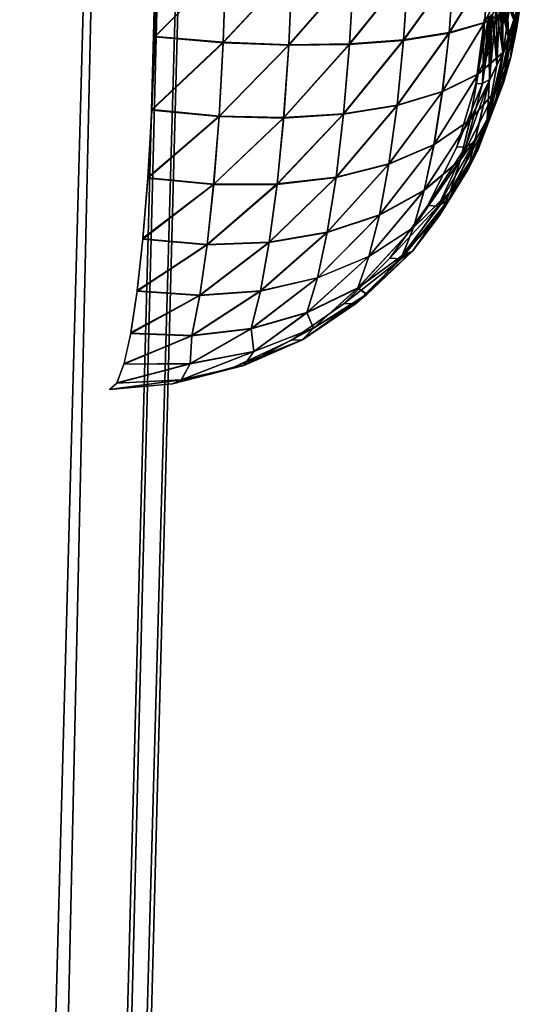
# Model space of a CAD drawing. Header units: millimetres. Extents: x -30 to 30, y -182 to 40.
# Tile 80 of 196: x 24.24 to 25.52, y 3.43 to 5.94. Entities that reach past the tile are written whole.
import ezdxf

# ---------------------------------------------------------------- set-up
doc = ezdxf.new("R2010")
doc.units = ezdxf.units.MM
doc.header["$LTSCALE"] = 65.185185
for name, color, linetype in [('2', 7, 'CONTINUOUS'), ('76', 7, 'CONTINUOUS'), ('79', 7, 'CONTINUOUS')]:
    doc.layers.add(name, color=color, linetype=linetype)

msp = doc.modelspace()

# ---------------------------------------------------------------- linework, layer by layer
at = {"layer": '2', "linetype": 'Continuous'}
for points in [[(24.2149, 10, -5.1188), (24.5117, 10, -3.4262), (23.3753, -32, -3.5956), (24.2149, 10, -5.1188)], [(23.5814, -32, 1.803), (24.5117, 10, 3.4262), (23.3753, -32, 3.5956), (23.5814, -32, 1.803)], [(23.3753, -32, -3.5956), (24.5117, 10, -3.4262), (23.5814, -32, -1.803), (23.3753, -32, -3.5956)], [(24.5117, 10, 3.4262), (24.2149, 10, 5.1188), (23.3753, -32, 3.5956), (24.5117, 10, 3.4262)], [(24.5117, 10, -3.4262), (24.6904, 10, -1.7172), (23.5814, -32, -1.803), (24.5117, 10, -3.4262)], [(23.6502, -32, 0), (24.6904, 10, 1.7172), (23.5814, -32, 1.803), (23.6502, -32, 0)], [(24.6904, 10, 1.7172), (24.5117, 10, 3.4262), (23.5814, -32, 1.803), (24.6904, 10, 1.7172)], [(23.5814, -32, -1.803), (24.75, 10, 0), (23.6502, -32, 0), (23.5814, -32, -1.803)], [(24.6904, 10, -1.7172), (24.75, 10, 0), (23.5814, -32, -1.803), (24.6904, 10, -1.7172)], [(24.75, 10, 0), (24.6904, 10, 1.7172), (23.6502, -32, 0), (24.75, 10, 0)]]:
    msp.add_3dface(points, dxfattribs=at)
at = {"layer": '76', "linetype": 'Continuous'}
for points in [[(24.7672, 6.0838, -6.146), (24.5904, 6.0956, -6.1196), (24.5856, 5.9018, -6.1524), (24.7672, 6.0838, -6.146)], [(24.7672, 6.0838, -6.146), (24.5856, 5.9018, -6.1524), (24.7603, 5.8869, -6.1818), (24.7672, 6.0838, -6.146)], [(24.9367, 6.0753, -6.2036), (24.7672, 6.0838, -6.146), (24.7603, 5.8869, -6.1818), (24.9367, 6.0753, -6.2036)], [(24.9367, 6.0753, -6.2036), (24.7603, 5.8869, -6.1818), (24.9278, 5.8804, -6.2408), (24.9367, 6.0753, -6.2036)], [(25.0934, 6.0702, -6.2904), (24.9367, 6.0753, -6.2036), (24.9278, 5.8804, -6.2408), (25.0934, 6.0702, -6.2904)], [(25.0934, 6.0702, -6.2904), (24.9278, 5.8804, -6.2408), (25.083, 5.8823, -6.3275), (25.0934, 6.0702, -6.2904)], [(25.2323, 6.0687, -6.4037), (25.0934, 6.0702, -6.2904), (25.083, 5.8823, -6.3275), (25.2323, 6.0687, -6.4037)], [(25.2323, 6.0687, -6.4037), (25.083, 5.8823, -6.3275), (25.2208, 5.8928, -6.4393), (25.2323, 6.0687, -6.4037)], [(25.3488, 6.0709, -6.5398), (25.2323, 6.0687, -6.4037), (25.2208, 5.8928, -6.4393), (25.3488, 6.0709, -6.5398)], [(25.3488, 6.0709, -6.5398), (25.2208, 5.8928, -6.4393), (25.3369, 5.9114, -6.5725), (25.3488, 6.0709, -6.5398)], [(25.4393, 6.0766, -6.6944), (25.3488, 6.0709, -6.5398), (25.3369, 5.9114, -6.5725), (25.4393, 6.0766, -6.6944)], [(25.4393, 6.0766, -6.6944), (25.3369, 5.9114, -6.5725), (25.4277, 5.9375, -6.7231), (25.4393, 6.0766, -6.6944)], [(25.5009, 6.0858, -6.8625), (25.4393, 6.0766, -6.6944), (25.4277, 5.9375, -6.7231), (25.5009, 6.0858, -6.8625)], [(25.5009, 6.0858, -6.8625), (25.4277, 5.9375, -6.7231), (25.4902, 5.9703, -6.8862), (25.5009, 6.0858, -6.8625)], [(25.4751, 6.0118, -7.4459), (25.4825, 6.0374, -7.4254), (25.5031, 5.9411, -7.283), (25.4751, 6.0118, -7.4459)], [(25.5031, 5.9411, -7.283), (25.4825, 6.0374, -7.4254), (25.5146, 5.9938, -7.2513), (25.5031, 5.9411, -7.283)], [(25.51, 5.9246, -7.0899), (25.5146, 5.9938, -7.2513), (25.5238, 6.0519, -7.2291), (25.51, 5.9246, -7.0899)], [(25.5226, 6.0089, -7.0566), (25.51, 5.9246, -7.0899), (25.5238, 6.0519, -7.2291), (25.5226, 6.0089, -7.0566)], [(25.4709, 6, -7.4581), (25.4751, 6.0118, -7.4459), (25.4896, 5.8952, -7.3228), (25.4709, 6, -7.4581)], [(25.4896, 5.8952, -7.3228), (25.4751, 6.0118, -7.4459), (25.5031, 5.9411, -7.283), (25.4896, 5.8952, -7.3228)], [(25.4573, 5.9716, -7.499), (25.4666, 5.9896, -7.4708), (25.4746, 5.8573, -7.3693), (25.4573, 5.9716, -7.499)], [(25.4666, 5.9896, -7.4708), (25.4709, 6, -7.4581), (25.4896, 5.8952, -7.3228), (25.4666, 5.9896, -7.4708)], [(25.4746, 5.8573, -7.3693), (25.4666, 5.9896, -7.4708), (25.4896, 5.8952, -7.3228), (25.4746, 5.8573, -7.3693)], [(25.4751, 5.8615, -6.9297), (25.51, 5.9246, -7.0899), (25.5226, 6.0089, -7.0566), (25.4751, 5.8615, -6.9297)], [(25.4902, 5.9703, -6.8862), (25.4751, 5.8615, -6.9297), (25.5226, 6.0089, -7.0566), (25.4902, 5.9703, -6.8862)], [(25.4942, 5.8488, -7.1368), (25.5031, 5.9411, -7.283), (25.5146, 5.9938, -7.2513), (25.4942, 5.8488, -7.1368)], [(25.51, 5.9246, -7.0899), (25.4942, 5.8488, -7.1368), (25.5146, 5.9938, -7.2513), (25.51, 5.9246, -7.0899)], [(25.4111, 5.8063, -6.7757), (25.4751, 5.8615, -6.9297), (25.4902, 5.9703, -6.8862), (25.4111, 5.8063, -6.7757)], [(25.4277, 5.9375, -6.7231), (25.4111, 5.8063, -6.7757), (25.4902, 5.9703, -6.8862), (25.4277, 5.9375, -6.7231)], [(25.4475, 5.9584, -7.5299), (25.4573, 5.9716, -7.499), (25.4586, 5.8282, -7.421), (25.4475, 5.9584, -7.5299)], [(25.4586, 5.8282, -7.421), (25.4573, 5.9716, -7.499), (25.4746, 5.8573, -7.3693), (25.4586, 5.8282, -7.421)], [(25.3198, 5.7608, -6.6326), (25.4111, 5.8063, -6.7757), (25.4277, 5.9375, -6.7231), (25.3198, 5.7608, -6.6326)], [(25.3369, 5.9114, -6.5725), (25.3198, 5.7608, -6.6326), (25.4277, 5.9375, -6.7231), (25.3369, 5.9114, -6.5725)], [(25.4272, 5.9477, -7.5962), (25.4224, 5.7814, -7.5295), (25.4052, 5.7807, -7.5896), (25.4272, 5.9477, -7.5962)], [(25.4272, 5.9477, -7.5962), (25.4374, 5.9504, -7.5626), (25.4224, 5.7814, -7.5295), (25.4272, 5.9477, -7.5962)], [(25.4224, 5.7814, -7.5295), (25.4374, 5.9504, -7.5626), (25.4398, 5.792, -7.4697), (25.4224, 5.7814, -7.5295)], [(25.4374, 5.9504, -7.5626), (25.4425, 5.9537, -7.5461), (25.4398, 5.792, -7.4697), (25.4374, 5.9504, -7.5626)], [(25.4398, 5.792, -7.4697), (25.4475, 5.9584, -7.5299), (25.4586, 5.8282, -7.421), (25.4398, 5.792, -7.4697)], [(25.4425, 5.9537, -7.5461), (25.4475, 5.9584, -7.5299), (25.4398, 5.792, -7.4697), (25.4425, 5.9537, -7.5461)], [(25.4759, 5.7835, -7.1952), (25.4896, 5.8952, -7.3228), (25.5031, 5.9411, -7.283), (25.4759, 5.7835, -7.1952)], [(25.4942, 5.8488, -7.1368), (25.4759, 5.7835, -7.1952), (25.5031, 5.9411, -7.283), (25.4942, 5.8488, -7.1368)], [(25.2042, 5.7264, -6.5049), (25.3198, 5.7608, -6.6326), (25.3369, 5.9114, -6.5725), (25.2042, 5.7264, -6.5049)], [(25.2208, 5.8928, -6.4393), (25.2042, 5.7264, -6.5049), (25.3369, 5.9114, -6.5725), (25.2208, 5.8928, -6.4393)], [(25.4563, 5.7638, -6.9908), (25.4942, 5.8488, -7.1368), (25.51, 5.9246, -7.0899), (25.4563, 5.7638, -6.9908)], [(25.4751, 5.8615, -6.9297), (25.4563, 5.7638, -6.9908), (25.51, 5.9246, -7.0899), (25.4751, 5.8615, -6.9297)], [(24.5856, 5.9018, -6.1524), (24.578, 5.7146, -6.217), (24.7603, 5.8869, -6.1818), (24.5856, 5.9018, -6.1524)], [(24.5855, 5.8982, -6.1534), (24.578, 5.7146, -6.217), (24.5856, 5.9018, -6.1524), (24.5855, 5.8982, -6.1534)], [(24.578, 5.7146, -6.217), (24.7497, 5.6981, -6.2503), (24.7603, 5.8869, -6.1818), (24.578, 5.7146, -6.217)], [(24.7603, 5.8869, -6.1818), (24.7497, 5.6981, -6.2503), (24.9278, 5.8804, -6.2408), (24.7603, 5.8869, -6.1818)], [(25.0677, 5.704, -6.3965), (25.2042, 5.7264, -6.5049), (25.2208, 5.8928, -6.4393), (25.0677, 5.704, -6.3965)], [(25.083, 5.8823, -6.3275), (25.0677, 5.704, -6.3965), (25.2208, 5.8928, -6.4393), (25.083, 5.8823, -6.3275)], [(25.4557, 5.7302, -7.2629), (25.4746, 5.8573, -7.3693), (25.4896, 5.8952, -7.3228), (25.4557, 5.7302, -7.2629)], [(25.4759, 5.7835, -7.1952), (25.4557, 5.7302, -7.2629), (25.4896, 5.8952, -7.3228), (25.4759, 5.7835, -7.1952)], [(24.7497, 5.6981, -6.2503), (24.9147, 5.6945, -6.3108), (24.9278, 5.8804, -6.2408), (24.7497, 5.6981, -6.2503)], [(24.9147, 5.6945, -6.3108), (25.0677, 5.704, -6.3965), (25.083, 5.8823, -6.3275), (24.9147, 5.6945, -6.3108)], [(24.9278, 5.8804, -6.2408), (24.9147, 5.6945, -6.3108), (25.083, 5.8823, -6.3275), (24.9278, 5.8804, -6.2408)], [(25.3904, 5.6885, -6.8494), (25.4563, 5.7638, -6.9908), (25.4751, 5.8615, -6.9297), (25.3904, 5.6885, -6.8494)], [(25.4111, 5.8063, -6.7757), (25.3904, 5.6885, -6.8494), (25.4751, 5.8615, -6.9297), (25.4111, 5.8063, -6.7757)], [(25.4343, 5.69, -7.3374), (25.4586, 5.8282, -7.421), (25.4746, 5.8573, -7.3693), (25.4343, 5.69, -7.3374)], [(25.4557, 5.7302, -7.2629), (25.4343, 5.69, -7.3374), (25.4746, 5.8573, -7.3693), (25.4557, 5.7302, -7.2629)], [(25.4345, 5.6799, -7.0667), (25.4759, 5.7835, -7.1952), (25.4942, 5.8488, -7.1368), (25.4345, 5.6799, -7.0667)], [(25.4563, 5.7638, -6.9908), (25.4345, 5.6799, -7.0667), (25.4942, 5.8488, -7.1368), (25.4563, 5.7638, -6.9908)], [(25.4343, 5.69, -7.3374), (25.4398, 5.792, -7.4697), (25.4586, 5.8282, -7.421), (25.4343, 5.69, -7.3374)], [(25.2985, 5.6253, -6.717), (25.3904, 5.6885, -6.8494), (25.4111, 5.8063, -6.7757), (25.2985, 5.6253, -6.717)], [(25.3198, 5.7608, -6.6326), (25.2985, 5.6253, -6.717), (25.4111, 5.8063, -6.7757), (25.3198, 5.7608, -6.6326)], [(25.4023, 5.6324, -7.4026), (25.3792, 5.619, -7.4889), (25.4398, 5.792, -7.4697), (25.4023, 5.6324, -7.4026)], [(25.3792, 5.619, -7.4889), (25.4224, 5.7814, -7.5295), (25.4398, 5.792, -7.4697), (25.3792, 5.619, -7.4889)], [(25.4023, 5.6324, -7.4026), (25.4398, 5.792, -7.4697), (25.4343, 5.69, -7.3374), (25.4023, 5.6324, -7.4026)], [(25.1834, 5.5761, -6.5974), (25.2985, 5.6253, -6.717), (25.3198, 5.7608, -6.6326), (25.1834, 5.5761, -6.5974)], [(25.2042, 5.7264, -6.5049), (25.1834, 5.5761, -6.5974), (25.3198, 5.7608, -6.6326), (25.2042, 5.7264, -6.5049)], [(25.4052, 5.7807, -7.5896), (25.4224, 5.7814, -7.5295), (25.3567, 5.62, -7.5751), (25.4052, 5.7807, -7.5896)], [(25.4224, 5.7814, -7.5295), (25.3792, 5.619, -7.4889), (25.3567, 5.62, -7.5751), (25.4224, 5.7814, -7.5295)], [(25.3664, 5.5874, -6.9411), (25.4345, 5.6799, -7.0667), (25.4563, 5.7638, -6.9908), (25.3664, 5.5874, -6.9411)], [(25.3904, 5.6885, -6.8494), (25.3664, 5.5874, -6.9411), (25.4563, 5.7638, -6.9908), (25.3904, 5.6885, -6.8494)], [(25.4105, 5.6118, -7.1544), (25.4557, 5.7302, -7.2629), (25.4759, 5.7835, -7.1952), (25.4105, 5.6118, -7.1544)], [(25.4345, 5.6799, -7.0667), (25.4105, 5.6118, -7.1544), (25.4759, 5.7835, -7.1952), (25.4345, 5.6799, -7.0667)], [(24.5778, 5.711, -6.2186), (24.5677, 5.5408, -6.3113), (24.578, 5.7146, -6.217), (24.5778, 5.711, -6.2186)], [(24.578, 5.7146, -6.217), (24.5677, 5.5408, -6.3113), (24.7497, 5.6981, -6.2503), (24.578, 5.7146, -6.217)], [(25.0485, 5.5422, -6.4942), (25.1834, 5.5761, -6.5974), (25.2042, 5.7264, -6.5049), (25.0485, 5.5422, -6.4942)], [(25.0677, 5.704, -6.3965), (25.0485, 5.5422, -6.4942), (25.2042, 5.7264, -6.5049), (25.0677, 5.704, -6.3965)], [(25.4105, 5.6118, -7.1544), (25.385, 5.5608, -7.2507), (25.4557, 5.7302, -7.2629), (25.4105, 5.6118, -7.1544)], [(25.385, 5.5608, -7.2507), (25.4343, 5.69, -7.3374), (25.4557, 5.7302, -7.2629), (25.385, 5.5608, -7.2507)], [(24.5677, 5.5408, -6.3113), (24.736, 5.5243, -6.349), (24.7497, 5.6981, -6.2503), (24.5677, 5.5408, -6.3113)], [(24.7497, 5.6981, -6.2503), (24.736, 5.5243, -6.349), (24.9147, 5.6945, -6.3108), (24.7497, 5.6981, -6.2503)], [(24.736, 5.5243, -6.349), (24.8978, 5.5248, -6.4106), (24.9147, 5.6945, -6.3108), (24.736, 5.5243, -6.349)], [(24.8978, 5.5248, -6.4106), (25.0485, 5.5422, -6.4942), (25.0677, 5.704, -6.3965), (24.8978, 5.5248, -6.4106)], [(24.9147, 5.6945, -6.3108), (24.8978, 5.5248, -6.4106), (25.0677, 5.704, -6.3965), (24.9147, 5.6945, -6.3108)], [(25.2737, 5.5087, -6.8219), (25.3664, 5.5874, -6.9411), (25.3904, 5.6885, -6.8494), (25.2737, 5.5087, -6.8219)], [(25.2985, 5.6253, -6.717), (25.2737, 5.5087, -6.8219), (25.3904, 5.6885, -6.8494), (25.2985, 5.6253, -6.717)], [(25.385, 5.5608, -7.2507), (25.4023, 5.6324, -7.4026), (25.4343, 5.69, -7.3374), (25.385, 5.5608, -7.2507)], [(25.3401, 5.5053, -7.0469), (25.4105, 5.6118, -7.1544), (25.4345, 5.6799, -7.0667), (25.3401, 5.5053, -7.0469)], [(25.3664, 5.5874, -6.9411), (25.3401, 5.5053, -7.0469), (25.4345, 5.6799, -7.0667), (25.3664, 5.5874, -6.9411)], [(25.1591, 5.4461, -6.7128), (25.2737, 5.5087, -6.8219), (25.2985, 5.6253, -6.717), (25.1591, 5.4461, -6.7128)], [(25.1834, 5.5761, -6.5974), (25.1591, 5.4461, -6.7128), (25.2985, 5.6253, -6.717), (25.1834, 5.5761, -6.5974)], [(25.3567, 5.62, -7.5751), (25.3792, 5.619, -7.4889), (25.2829, 5.4701, -7.5531), (25.3567, 5.62, -7.5751)], [(25.3792, 5.619, -7.4889), (25.3092, 5.4681, -7.442), (25.2829, 5.4701, -7.5531), (25.3792, 5.619, -7.4889)], [(25.3362, 5.4847, -7.3305), (25.3092, 5.4681, -7.442), (25.4023, 5.6324, -7.4026), (25.3362, 5.4847, -7.3305)], [(25.3092, 5.4681, -7.442), (25.3792, 5.619, -7.4889), (25.4023, 5.6324, -7.4026), (25.3092, 5.4681, -7.442)], [(25.3122, 5.4438, -7.1631), (25.385, 5.5608, -7.2507), (25.4105, 5.6118, -7.1544), (25.3122, 5.4438, -7.1631)], [(25.3401, 5.5053, -7.0469), (25.3122, 5.4438, -7.1631), (25.4105, 5.6118, -7.1544), (25.3401, 5.5053, -7.0469)], [(25.3362, 5.4847, -7.3305), (25.4023, 5.6324, -7.4026), (25.385, 5.5608, -7.2507), (25.3362, 5.4847, -7.3305)], [(25.2465, 5.4138, -6.9434), (25.3401, 5.5053, -7.0469), (25.3664, 5.5874, -6.9411), (25.2465, 5.4138, -6.9434)], [(25.2737, 5.5087, -6.8219), (25.2465, 5.4138, -6.9434), (25.3664, 5.5874, -6.9411), (25.2737, 5.5087, -6.8219)], [(25.0259, 5.4015, -6.6167), (25.1591, 5.4461, -6.7128), (25.1834, 5.5761, -6.5974), (25.0259, 5.4015, -6.6167)], [(25.0485, 5.5422, -6.4942), (25.0259, 5.4015, -6.6167), (25.1834, 5.5761, -6.5974), (25.0485, 5.5422, -6.4942)], [(25.3122, 5.4438, -7.1631), (25.3362, 5.4847, -7.3305), (25.385, 5.5608, -7.2507), (25.3122, 5.4438, -7.1631)], [(24.5676, 5.5385, -6.3129), (24.5552, 5.385, -6.4328), (24.5677, 5.5408, -6.3113), (24.5676, 5.5385, -6.3129)], [(24.5677, 5.5408, -6.3113), (24.5552, 5.385, -6.4328), (24.736, 5.5243, -6.349), (24.5677, 5.5408, -6.3113)], [(24.8978, 5.5248, -6.4106), (24.8779, 5.376, -6.5366), (25.0485, 5.5422, -6.4942), (24.8978, 5.5248, -6.4106)], [(24.8779, 5.376, -6.5366), (25.0259, 5.4015, -6.6167), (25.0485, 5.5422, -6.4942), (24.8779, 5.376, -6.5366)], [(24.5552, 5.385, -6.4328), (24.7195, 5.3705, -6.4747), (24.736, 5.5243, -6.349), (24.5552, 5.385, -6.4328)], [(24.7195, 5.3705, -6.4747), (24.8779, 5.376, -6.5366), (24.8978, 5.5248, -6.4106), (24.7195, 5.3705, -6.4747)], [(24.736, 5.5243, -6.349), (24.7195, 5.3705, -6.4747), (24.8978, 5.5248, -6.4106), (24.736, 5.5243, -6.349)], [(25.1324, 5.3398, -6.8467), (25.2465, 5.4138, -6.9434), (25.2737, 5.5087, -6.8219), (25.1324, 5.3398, -6.8467)], [(25.1591, 5.4461, -6.7128), (25.1324, 5.3398, -6.8467), (25.2737, 5.5087, -6.8219), (25.1591, 5.4461, -6.7128)], [(25.2435, 5.3535, -7.2557), (25.2144, 5.3332, -7.3902), (25.3362, 5.4847, -7.3305), (25.2435, 5.3535, -7.2557)], [(25.2144, 5.3332, -7.3902), (25.3092, 5.4681, -7.442), (25.3362, 5.4847, -7.3305), (25.2144, 5.3332, -7.3902)], [(25.2177, 5.3424, -7.0769), (25.3122, 5.4438, -7.1631), (25.3401, 5.5053, -7.0469), (25.2177, 5.3424, -7.0769)], [(25.2465, 5.4138, -6.9434), (25.2177, 5.3424, -7.0769), (25.3401, 5.5053, -7.0469), (25.2465, 5.4138, -6.9434)], [(25.2435, 5.3535, -7.2557), (25.3362, 5.4847, -7.3305), (25.3122, 5.4438, -7.1631), (25.2435, 5.3535, -7.2557)], [(25.2829, 5.4701, -7.5531), (25.3092, 5.4681, -7.442), (25.1861, 5.3352, -7.5242), (25.2829, 5.4701, -7.5531)], [(25.3092, 5.4681, -7.442), (25.2144, 5.3332, -7.3902), (25.1861, 5.3352, -7.5242), (25.3092, 5.4681, -7.442)], [(25.0009, 5.2853, -6.7596), (25.1324, 5.3398, -6.8467), (25.1591, 5.4461, -6.7128), (25.0009, 5.2853, -6.7596)], [(25.0259, 5.4015, -6.6167), (25.0009, 5.2853, -6.7596), (25.1591, 5.4461, -6.7128), (25.0259, 5.4015, -6.6167)], [(25.2177, 5.3424, -7.0769), (25.2435, 5.3535, -7.2557), (25.3122, 5.4438, -7.1631), (25.2177, 5.3424, -7.0769)], [(25.104, 5.2591, -6.9944), (25.2177, 5.3424, -7.0769), (25.2465, 5.4138, -6.9434), (25.104, 5.2591, -6.9944)], [(25.1324, 5.3398, -6.8467), (25.104, 5.2591, -6.9944), (25.2465, 5.4138, -6.9434), (25.1324, 5.3398, -6.8467)], [(24.5552, 5.385, -6.4328), (24.5406, 5.2514, -6.578), (24.7195, 5.3705, -6.4747), (24.5552, 5.385, -6.4328)], [(24.8557, 5.2519, -6.6844), (25.0009, 5.2853, -6.7596), (25.0259, 5.4015, -6.6167), (24.8557, 5.2519, -6.6844)], [(24.8779, 5.376, -6.5366), (24.8557, 5.2519, -6.6844), (25.0259, 5.4015, -6.6167), (24.8779, 5.376, -6.5366)], [(24.5406, 5.2514, -6.578), (24.7008, 5.2405, -6.6234), (24.7195, 5.3705, -6.4747), (24.5406, 5.2514, -6.578)], [(24.7008, 5.2405, -6.6234), (24.8557, 5.2519, -6.6844), (24.8779, 5.376, -6.5366), (24.7008, 5.2405, -6.6234)], [(24.7195, 5.3705, -6.4747), (24.7008, 5.2405, -6.6234), (24.8779, 5.376, -6.5366), (24.7195, 5.3705, -6.4747)], [(24.9742, 5.1962, -6.9179), (25.104, 5.2591, -6.9944), (25.1324, 5.3398, -6.8467), (24.9742, 5.1962, -6.9179)], [(25.0009, 5.2853, -6.7596), (24.9742, 5.1962, -6.9179), (25.1324, 5.3398, -6.8467), (25.0009, 5.2853, -6.7596)], [(25.1861, 5.3352, -7.5242), (25.2144, 5.3332, -7.3902), (25.069, 5.2192, -7.4892), (25.1861, 5.3352, -7.5242)], [(25.2144, 5.3332, -7.3902), (25.0977, 5.2182, -7.3351), (25.069, 5.2192, -7.4892), (25.2144, 5.3332, -7.3902)], [(25.0977, 5.2182, -7.3351), (25.2144, 5.3332, -7.3902), (25.2435, 5.3535, -7.2557), (25.0977, 5.2182, -7.3351)], [(25.1272, 5.2429, -7.1807), (25.0977, 5.2182, -7.3351), (25.2435, 5.3535, -7.2557), (25.1272, 5.2429, -7.1807)], [(25.104, 5.2591, -6.9944), (25.1272, 5.2429, -7.1807), (25.2177, 5.3424, -7.0769), (25.104, 5.2591, -6.9944)], [(25.1272, 5.2429, -7.1807), (25.2435, 5.3535, -7.2557), (25.2177, 5.3424, -7.0769), (25.1272, 5.2429, -7.1807)], [(24.8318, 5.1554, -6.8493), (24.9742, 5.1962, -6.9179), (25.0009, 5.2853, -6.7596), (24.8318, 5.1554, -6.8493)], [(24.8557, 5.2519, -6.6844), (24.8318, 5.1554, -6.8493), (25.0009, 5.2853, -6.7596), (24.8557, 5.2519, -6.6844)], [(24.9742, 5.1962, -6.9179), (24.9908, 5.1565, -7.1078), (25.104, 5.2591, -6.9944), (24.9742, 5.1962, -6.9179)], [(24.9908, 5.1565, -7.1078), (25.1272, 5.2429, -7.1807), (25.104, 5.2591, -6.9944), (24.9908, 5.1565, -7.1078)], [(24.5406, 5.2514, -6.578), (24.5243, 5.1436, -6.7431), (24.7008, 5.2405, -6.6234), (24.5406, 5.2514, -6.578)], [(24.5243, 5.1436, -6.7431), (24.6805, 5.1377, -6.7905), (24.7008, 5.2405, -6.6234), (24.5243, 5.1436, -6.7431)], [(24.6805, 5.1377, -6.7905), (24.8318, 5.1554, -6.8493), (24.8557, 5.2519, -6.6844), (24.6805, 5.1377, -6.7905)], [(24.7008, 5.2405, -6.6234), (24.6805, 5.1377, -6.7905), (24.8557, 5.2519, -6.6844), (24.7008, 5.2405, -6.6234)], [(24.9908, 5.1565, -7.1078), (24.9625, 5.1267, -7.2782), (25.1272, 5.2429, -7.1807), (24.9908, 5.1565, -7.1078)], [(24.9625, 5.1267, -7.2782), (25.0977, 5.2182, -7.3351), (25.1272, 5.2429, -7.1807), (24.9625, 5.1267, -7.2782)], [(25.069, 5.2192, -7.4892), (25.0977, 5.2182, -7.3351), (24.9349, 5.1254, -7.4491), (25.069, 5.2192, -7.4892)], [(25.0977, 5.2182, -7.3351), (24.9625, 5.1267, -7.2782), (24.9349, 5.1254, -7.4491), (25.0977, 5.2182, -7.3351)], [(24.8318, 5.1554, -6.8493), (24.8388, 5.0968, -7.0392), (24.9742, 5.1962, -6.9179), (24.8318, 5.1554, -6.8493)], [(24.8388, 5.0968, -7.0392), (24.9908, 5.1565, -7.1078), (24.9742, 5.1962, -6.9179), (24.8388, 5.0968, -7.0392)], [(24.8388, 5.0968, -7.0392), (24.813, 5.0614, -7.2214), (24.9908, 5.1565, -7.1078), (24.8388, 5.0968, -7.0392)], [(24.813, 5.0614, -7.2214), (24.9625, 5.1267, -7.2782), (24.9908, 5.1565, -7.1078), (24.813, 5.0614, -7.2214)], [(24.5243, 5.1436, -6.7431), (24.5069, 5.0645, -6.9235), (24.6805, 5.1377, -6.7905), (24.5243, 5.1436, -6.7431)], [(24.5069, 5.0645, -6.9235), (24.6758, 5.0658, -6.9771), (24.6805, 5.1377, -6.7905), (24.5069, 5.0645, -6.9235)], [(24.6758, 5.0658, -6.9771), (24.8388, 5.0968, -7.0392), (24.8318, 5.1554, -6.8493), (24.6758, 5.0658, -6.9771)], [(24.6805, 5.1377, -6.7905), (24.6758, 5.0658, -6.9771), (24.8318, 5.1554, -6.8493), (24.6805, 5.1377, -6.7905)], [(24.9349, 5.1254, -7.4491), (24.9625, 5.1267, -7.2782), (24.7876, 5.0564, -7.4051), (24.9349, 5.1254, -7.4491)], [(24.9625, 5.1267, -7.2782), (24.813, 5.0614, -7.2214), (24.7876, 5.0564, -7.4051), (24.9625, 5.1267, -7.2782)], [(24.6535, 5.0242, -7.1662), (24.813, 5.0614, -7.2214), (24.8388, 5.0968, -7.0392), (24.6535, 5.0242, -7.1662)], [(24.6758, 5.0658, -6.9771), (24.6535, 5.0242, -7.1662), (24.8388, 5.0968, -7.0392), (24.6758, 5.0658, -6.9771)], [(24.5069, 5.0645, -6.9235), (24.4888, 5.0162, -7.1144), (24.6758, 5.0658, -6.9771), (24.5069, 5.0645, -6.9235)], [(24.4888, 5.0162, -7.1144), (24.6535, 5.0242, -7.1662), (24.6758, 5.0658, -6.9771), (24.4888, 5.0162, -7.1144)], [(24.7876, 5.0564, -7.4051), (24.813, 5.0614, -7.2214), (24.6313, 5.0142, -7.3584), (24.7876, 5.0564, -7.4051)], [(24.813, 5.0614, -7.2214), (24.6535, 5.0242, -7.1662), (24.6313, 5.0142, -7.3584), (24.813, 5.0614, -7.2214)], [(24.6535, 5.0242, -7.1662), (24.4704, 5, -7.3103), (24.6313, 5.0142, -7.3584), (24.6535, 5.0242, -7.1662)], [(24.4888, 5.0162, -7.1144), (24.4704, 5, -7.3103), (24.6535, 5.0242, -7.1662), (24.4888, 5.0162, -7.1144)]]:
    msp.add_3dface(points, dxfattribs=at)
at = {"layer": '79', "linetype": 'Continuous'}
for points in [[(24.5856, 5.9004, 6.1528), (24.5904, 6.0956, 6.1196), (24.7672, 6.0838, 6.146), (24.5856, 5.9004, 6.1528)], [(24.7602, 5.8856, 6.1822), (24.5856, 5.9004, 6.1528), (24.7672, 6.0838, 6.146), (24.7602, 5.8856, 6.1822)], [(24.9367, 6.0753, 6.2036), (24.7602, 5.8856, 6.1822), (24.7672, 6.0838, 6.146), (24.9367, 6.0753, 6.2036)], [(24.9277, 5.879, 6.2411), (24.7602, 5.8856, 6.1822), (24.9367, 6.0753, 6.2036), (24.9277, 5.879, 6.2411)], [(25.0934, 6.0702, 6.2904), (24.9277, 5.879, 6.2411), (24.9367, 6.0753, 6.2036), (25.0934, 6.0702, 6.2904)], [(25.0828, 5.881, 6.3279), (24.9277, 5.879, 6.2411), (25.0934, 6.0702, 6.2904), (25.0828, 5.881, 6.3279)], [(25.2323, 6.0687, 6.4037), (25.0828, 5.881, 6.3279), (25.0934, 6.0702, 6.2904), (25.2323, 6.0687, 6.4037)], [(25.2206, 5.8916, 6.4396), (25.0828, 5.881, 6.3279), (25.2323, 6.0687, 6.4037), (25.2206, 5.8916, 6.4396)], [(25.3488, 6.0709, 6.5398), (25.2206, 5.8916, 6.4396), (25.2323, 6.0687, 6.4037), (25.3488, 6.0709, 6.5398)], [(25.3368, 5.9103, 6.5728), (25.2206, 5.8916, 6.4396), (25.3488, 6.0709, 6.5398), (25.3368, 5.9103, 6.5728)], [(25.4393, 6.0766, 6.6944), (25.3368, 5.9103, 6.5728), (25.3488, 6.0709, 6.5398), (25.4393, 6.0766, 6.6944)], [(25.4276, 5.9365, 6.7234), (25.3368, 5.9103, 6.5728), (25.4393, 6.0766, 6.6944), (25.4276, 5.9365, 6.7234)], [(25.4902, 5.9695, 6.8864), (25.4276, 5.9365, 6.7234), (25.5009, 6.0858, 6.8625), (25.4902, 5.9695, 6.8864)], [(25.5009, 6.0858, 6.8625), (25.4276, 5.9365, 6.7234), (25.4393, 6.0766, 6.6944), (25.5009, 6.0858, 6.8625)], [(25.4888, 6.0666, 7.4092), (25.4826, 6.0379, 7.4251), (25.503, 5.9407, 7.2833), (25.4888, 6.0666, 7.4092)], [(25.5146, 5.9934, 7.2515), (25.4888, 6.0666, 7.4092), (25.503, 5.9407, 7.2833), (25.5146, 5.9934, 7.2515)], [(25.4826, 6.0379, 7.4251), (25.4751, 6.0117, 7.4461), (25.4895, 5.8949, 7.3231), (25.4826, 6.0379, 7.4251)], [(25.503, 5.9407, 7.2833), (25.4826, 6.0379, 7.4251), (25.4895, 5.8949, 7.3231), (25.503, 5.9407, 7.2833)], [(25.5099, 5.9241, 7.0902), (25.5238, 6.0514, 7.2292), (25.5146, 5.9934, 7.2515), (25.5099, 5.9241, 7.0902)], [(25.5226, 6.0082, 7.0568), (25.5238, 6.0514, 7.2292), (25.5099, 5.9241, 7.0902), (25.5226, 6.0082, 7.0568)], [(25.4751, 6.0117, 7.4461), (25.4711, 6.0004, 7.4576), (25.4745, 5.8571, 7.3697), (25.4751, 6.0117, 7.4461)], [(25.4895, 5.8949, 7.3231), (25.4751, 6.0117, 7.4461), (25.4745, 5.8571, 7.3697), (25.4895, 5.8949, 7.3231)], [(25.4666, 5.9894, 7.471), (25.4575, 5.9719, 7.4986), (25.4585, 5.828, 7.4213), (25.4666, 5.9894, 7.471)], [(25.4745, 5.8571, 7.3697), (25.4666, 5.9894, 7.471), (25.4585, 5.828, 7.4213), (25.4745, 5.8571, 7.3697)], [(25.4711, 6.0004, 7.4576), (25.4666, 5.9894, 7.471), (25.4745, 5.8571, 7.3697), (25.4711, 6.0004, 7.4576)], [(25.475, 5.8608, 6.93), (25.5226, 6.0082, 7.0568), (25.5099, 5.9241, 7.0902), (25.475, 5.8608, 6.93)], [(25.4902, 5.9695, 6.8864), (25.5226, 6.0082, 7.0568), (25.475, 5.8608, 6.93), (25.4902, 5.9695, 6.8864)], [(25.4941, 5.8483, 7.1371), (25.5146, 5.9934, 7.2515), (25.503, 5.9407, 7.2833), (25.4941, 5.8483, 7.1371)], [(25.5099, 5.9241, 7.0902), (25.5146, 5.9934, 7.2515), (25.4941, 5.8483, 7.1371), (25.5099, 5.9241, 7.0902)], [(25.4109, 5.8055, 6.7761), (25.4902, 5.9695, 6.8864), (25.475, 5.8608, 6.93), (25.4109, 5.8055, 6.7761)], [(25.4276, 5.9365, 6.7234), (25.4902, 5.9695, 6.8864), (25.4109, 5.8055, 6.7761), (25.4276, 5.9365, 6.7234)], [(25.4585, 5.828, 7.4213), (25.4575, 5.9719, 7.4986), (25.4397, 5.7919, 7.4702), (25.4585, 5.828, 7.4213)], [(25.4575, 5.9719, 7.4986), (25.4474, 5.9583, 7.5301), (25.4397, 5.7919, 7.4702), (25.4575, 5.9719, 7.4986)], [(25.3368, 5.9103, 6.5728), (25.4276, 5.9365, 6.7234), (25.3197, 5.7598, 6.6331), (25.3368, 5.9103, 6.5728)], [(25.3197, 5.7598, 6.6331), (25.4276, 5.9365, 6.7234), (25.4109, 5.8055, 6.7761), (25.3197, 5.7598, 6.6331)], [(25.4222, 5.7814, 7.53), (25.4373, 5.9503, 7.5628), (25.4052, 5.7807, 7.5896), (25.4222, 5.7814, 7.53)], [(25.4373, 5.9503, 7.5628), (25.4272, 5.9477, 7.5962), (25.4052, 5.7807, 7.5896), (25.4373, 5.9503, 7.5628)], [(25.4397, 5.7919, 7.4702), (25.4474, 5.9583, 7.5301), (25.4222, 5.7814, 7.53), (25.4397, 5.7919, 7.4702)], [(25.4474, 5.9583, 7.5301), (25.4426, 5.9539, 7.5455), (25.4222, 5.7814, 7.53), (25.4474, 5.9583, 7.5301)], [(25.4426, 5.9539, 7.5455), (25.4373, 5.9503, 7.5628), (25.4222, 5.7814, 7.53), (25.4426, 5.9539, 7.5455)], [(25.4941, 5.8483, 7.1371), (25.503, 5.9407, 7.2833), (25.4758, 5.783, 7.1956), (25.4941, 5.8483, 7.1371)], [(25.4758, 5.783, 7.1956), (25.503, 5.9407, 7.2833), (25.4895, 5.8949, 7.3231), (25.4758, 5.783, 7.1956)], [(25.4561, 5.7631, 6.9913), (25.5099, 5.9241, 7.0902), (25.4941, 5.8483, 7.1371), (25.4561, 5.7631, 6.9913)], [(25.475, 5.8608, 6.93), (25.5099, 5.9241, 7.0902), (25.4561, 5.7631, 6.9913), (25.475, 5.8608, 6.93)], [(24.5856, 5.9004, 6.1528), (24.7602, 5.8856, 6.1822), (24.5779, 5.7134, 6.2176), (24.5856, 5.9004, 6.1528)], [(24.5779, 5.7134, 6.2176), (24.7602, 5.8856, 6.1822), (24.7496, 5.6968, 6.2509), (24.5779, 5.7134, 6.2176)], [(24.7602, 5.8856, 6.1822), (24.9277, 5.879, 6.2411), (24.7496, 5.6968, 6.2509), (24.7602, 5.8856, 6.1822)], [(25.0676, 5.7028, 6.3971), (25.2206, 5.8916, 6.4396), (25.204, 5.7252, 6.5054), (25.0676, 5.7028, 6.3971)], [(25.0828, 5.881, 6.3279), (25.2206, 5.8916, 6.4396), (25.0676, 5.7028, 6.3971), (25.0828, 5.881, 6.3279)], [(25.204, 5.7252, 6.5054), (25.3368, 5.9103, 6.5728), (25.3197, 5.7598, 6.6331), (25.204, 5.7252, 6.5054)], [(25.2206, 5.8916, 6.4396), (25.3368, 5.9103, 6.5728), (25.204, 5.7252, 6.5054), (25.2206, 5.8916, 6.4396)], [(25.4758, 5.783, 7.1956), (25.4895, 5.8949, 7.3231), (25.4556, 5.7299, 7.2634), (25.4758, 5.783, 7.1956)], [(25.4556, 5.7299, 7.2634), (25.4895, 5.8949, 7.3231), (25.4745, 5.8571, 7.3697), (25.4556, 5.7299, 7.2634)], [(24.7496, 5.6968, 6.2509), (24.9277, 5.879, 6.2411), (24.9145, 5.6932, 6.3113), (24.7496, 5.6968, 6.2509)], [(24.9277, 5.879, 6.2411), (25.0828, 5.881, 6.3279), (24.9145, 5.6932, 6.3113), (24.9277, 5.879, 6.2411)], [(24.9145, 5.6932, 6.3113), (25.0828, 5.881, 6.3279), (25.0676, 5.7028, 6.3971), (24.9145, 5.6932, 6.3113)], [(25.4109, 5.8055, 6.7761), (25.475, 5.8608, 6.93), (25.3902, 5.6878, 6.85), (25.4109, 5.8055, 6.7761)], [(25.3902, 5.6878, 6.85), (25.475, 5.8608, 6.93), (25.4561, 5.7631, 6.9913), (25.3902, 5.6878, 6.85)], [(25.4341, 5.6898, 7.338), (25.4745, 5.8571, 7.3697), (25.4585, 5.828, 7.4213), (25.4341, 5.6898, 7.338)], [(25.4556, 5.7299, 7.2634), (25.4745, 5.8571, 7.3697), (25.4341, 5.6898, 7.338), (25.4556, 5.7299, 7.2634)], [(25.4561, 5.7631, 6.9913), (25.4941, 5.8483, 7.1371), (25.4343, 5.6793, 7.0673), (25.4561, 5.7631, 6.9913)], [(25.4343, 5.6793, 7.0673), (25.4941, 5.8483, 7.1371), (25.4758, 5.783, 7.1956), (25.4343, 5.6793, 7.0673)], [(25.4341, 5.6898, 7.338), (25.4585, 5.828, 7.4213), (25.4397, 5.7919, 7.4702), (25.4341, 5.6898, 7.338)], [(25.3197, 5.7598, 6.6331), (25.4109, 5.8055, 6.7761), (25.2983, 5.6244, 6.7176), (25.3197, 5.7598, 6.6331)], [(25.2983, 5.6244, 6.7176), (25.4109, 5.8055, 6.7761), (25.3902, 5.6878, 6.85), (25.2983, 5.6244, 6.7176)], [(25.3791, 5.619, 7.4895), (25.4397, 5.7919, 7.4702), (25.4222, 5.7814, 7.53), (25.3791, 5.619, 7.4895)], [(25.4022, 5.6323, 7.4032), (25.4397, 5.7919, 7.4702), (25.3791, 5.619, 7.4895), (25.4022, 5.6323, 7.4032)], [(25.4022, 5.6323, 7.4032), (25.4341, 5.6898, 7.338), (25.4397, 5.7919, 7.4702), (25.4022, 5.6323, 7.4032)], [(25.204, 5.7252, 6.5054), (25.3197, 5.7598, 6.6331), (25.1832, 5.5751, 6.5981), (25.204, 5.7252, 6.5054)], [(25.1832, 5.5751, 6.5981), (25.3197, 5.7598, 6.6331), (25.2983, 5.6244, 6.7176), (25.1832, 5.5751, 6.5981)], [(25.3567, 5.62, 7.5751), (25.4222, 5.7814, 7.53), (25.4052, 5.7807, 7.5896), (25.3567, 5.62, 7.5751)], [(25.3791, 5.619, 7.4895), (25.4222, 5.7814, 7.53), (25.3567, 5.62, 7.5751), (25.3791, 5.619, 7.4895)], [(25.3902, 5.6878, 6.85), (25.4561, 5.7631, 6.9913), (25.3662, 5.5867, 6.9418), (25.3902, 5.6878, 6.85)], [(25.3662, 5.5867, 6.9418), (25.4561, 5.7631, 6.9913), (25.4343, 5.6793, 7.0673), (25.3662, 5.5867, 6.9418)], [(25.4343, 5.6793, 7.0673), (25.4758, 5.783, 7.1956), (25.4103, 5.6114, 7.1551), (25.4343, 5.6793, 7.0673)], [(25.4103, 5.6114, 7.1551), (25.4758, 5.783, 7.1956), (25.4556, 5.7299, 7.2634), (25.4103, 5.6114, 7.1551)], [(24.5779, 5.7134, 6.2176), (24.7496, 5.6968, 6.2509), (24.5678, 5.5416, 6.3108), (24.5779, 5.7134, 6.2176)], [(25.0676, 5.7028, 6.3971), (25.204, 5.7252, 6.5054), (25.0483, 5.5411, 6.495), (25.0676, 5.7028, 6.3971)], [(25.0483, 5.5411, 6.495), (25.204, 5.7252, 6.5054), (25.1832, 5.5751, 6.5981), (25.0483, 5.5411, 6.495)], [(25.4103, 5.6114, 7.1551), (25.4556, 5.7299, 7.2634), (25.3849, 5.5605, 7.2514), (25.4103, 5.6114, 7.1551)], [(25.3849, 5.5605, 7.2514), (25.4556, 5.7299, 7.2634), (25.4341, 5.6898, 7.338), (25.3849, 5.5605, 7.2514)], [(24.5678, 5.5416, 6.3108), (24.7496, 5.6968, 6.2509), (24.5677, 5.5397, 6.3121), (24.5678, 5.5416, 6.3108)], [(24.5677, 5.5397, 6.3121), (24.7496, 5.6968, 6.2509), (24.7359, 5.5232, 6.3498), (24.5677, 5.5397, 6.3121)], [(24.7496, 5.6968, 6.2509), (24.9145, 5.6932, 6.3113), (24.7359, 5.5232, 6.3498), (24.7496, 5.6968, 6.2509)], [(24.7359, 5.5232, 6.3498), (24.9145, 5.6932, 6.3113), (24.8977, 5.5237, 6.4114), (24.7359, 5.5232, 6.3498)], [(24.9145, 5.6932, 6.3113), (25.0676, 5.7028, 6.3971), (24.8977, 5.5237, 6.4114), (24.9145, 5.6932, 6.3113)], [(24.8977, 5.5237, 6.4114), (25.0676, 5.7028, 6.3971), (25.0483, 5.5411, 6.495), (24.8977, 5.5237, 6.4114)], [(25.2983, 5.6244, 6.7176), (25.3902, 5.6878, 6.85), (25.2736, 5.508, 6.8227), (25.2983, 5.6244, 6.7176)], [(25.2736, 5.508, 6.8227), (25.3902, 5.6878, 6.85), (25.3662, 5.5867, 6.9418), (25.2736, 5.508, 6.8227)], [(25.3849, 5.5605, 7.2514), (25.4341, 5.6898, 7.338), (25.4022, 5.6323, 7.4032), (25.3849, 5.5605, 7.2514)], [(25.3399, 5.5048, 7.0477), (25.4343, 5.6793, 7.0673), (25.4103, 5.6114, 7.1551), (25.3399, 5.5048, 7.0477)], [(25.3662, 5.5867, 6.9418), (25.4343, 5.6793, 7.0673), (25.3399, 5.5048, 7.0477), (25.3662, 5.5867, 6.9418)], [(25.1832, 5.5751, 6.5981), (25.2983, 5.6244, 6.7176), (25.159, 5.4453, 6.7137), (25.1832, 5.5751, 6.5981)], [(25.159, 5.4453, 6.7137), (25.2983, 5.6244, 6.7176), (25.2736, 5.508, 6.8227), (25.159, 5.4453, 6.7137)], [(25.2829, 5.4701, 7.5531), (25.3791, 5.619, 7.4895), (25.3567, 5.62, 7.5751), (25.2829, 5.4701, 7.5531)], [(25.309, 5.4681, 7.4428), (25.3791, 5.619, 7.4895), (25.2829, 5.4701, 7.5531), (25.309, 5.4681, 7.4428)], [(25.309, 5.4681, 7.4428), (25.4022, 5.6323, 7.4032), (25.3791, 5.619, 7.4895), (25.309, 5.4681, 7.4428)], [(25.336, 5.4845, 7.3312), (25.4022, 5.6323, 7.4032), (25.309, 5.4681, 7.4428), (25.336, 5.4845, 7.3312)], [(25.3399, 5.5048, 7.0477), (25.4103, 5.6114, 7.1551), (25.312, 5.4435, 7.1639), (25.3399, 5.5048, 7.0477)], [(25.312, 5.4435, 7.1639), (25.4103, 5.6114, 7.1551), (25.3849, 5.5605, 7.2514), (25.312, 5.4435, 7.1639)], [(25.336, 5.4845, 7.3312), (25.3849, 5.5605, 7.2514), (25.4022, 5.6323, 7.4032), (25.336, 5.4845, 7.3312)], [(25.2463, 5.4132, 6.9443), (25.3662, 5.5867, 6.9418), (25.3399, 5.5048, 7.0477), (25.2463, 5.4132, 6.9443)], [(25.2736, 5.508, 6.8227), (25.3662, 5.5867, 6.9418), (25.2463, 5.4132, 6.9443), (25.2736, 5.508, 6.8227)], [(25.0483, 5.5411, 6.495), (25.1832, 5.5751, 6.5981), (25.0257, 5.4006, 6.6177), (25.0483, 5.5411, 6.495)], [(25.0257, 5.4006, 6.6177), (25.1832, 5.5751, 6.5981), (25.159, 5.4453, 6.7137), (25.0257, 5.4006, 6.6177)], [(25.312, 5.4435, 7.1639), (25.3849, 5.5605, 7.2514), (25.336, 5.4845, 7.3312), (25.312, 5.4435, 7.1639)], [(24.5677, 5.5397, 6.3121), (24.7359, 5.5232, 6.3498), (24.5553, 5.3864, 6.4316), (24.5677, 5.5397, 6.3121)], [(24.8778, 5.375, 6.5376), (25.0483, 5.5411, 6.495), (25.0257, 5.4006, 6.6177), (24.8778, 5.375, 6.5376)], [(24.8977, 5.5237, 6.4114), (25.0483, 5.5411, 6.495), (24.8778, 5.375, 6.5376), (24.8977, 5.5237, 6.4114)], [(24.5553, 5.3864, 6.4316), (24.7359, 5.5232, 6.3498), (24.5551, 5.384, 6.4337), (24.5553, 5.3864, 6.4316)], [(24.5551, 5.384, 6.4337), (24.7359, 5.5232, 6.3498), (24.7194, 5.3695, 6.4757), (24.5551, 5.384, 6.4337)], [(24.7359, 5.5232, 6.3498), (24.8977, 5.5237, 6.4114), (24.7194, 5.3695, 6.4757), (24.7359, 5.5232, 6.3498)], [(24.7194, 5.3695, 6.4757), (24.8977, 5.5237, 6.4114), (24.8778, 5.375, 6.5376), (24.7194, 5.3695, 6.4757)], [(25.1322, 5.3391, 6.8477), (25.2736, 5.508, 6.8227), (25.2463, 5.4132, 6.9443), (25.1322, 5.3391, 6.8477)], [(25.159, 5.4453, 6.7137), (25.2736, 5.508, 6.8227), (25.1322, 5.3391, 6.8477), (25.159, 5.4453, 6.7137)], [(25.2142, 5.3331, 7.3912), (25.336, 5.4845, 7.3312), (25.309, 5.4681, 7.4428), (25.2142, 5.3331, 7.3912)], [(25.2433, 5.3533, 7.2567), (25.336, 5.4845, 7.3312), (25.2142, 5.3331, 7.3912), (25.2433, 5.3533, 7.2567)], [(25.2175, 5.342, 7.0778), (25.3399, 5.5048, 7.0477), (25.312, 5.4435, 7.1639), (25.2175, 5.342, 7.0778)], [(25.2463, 5.4132, 6.9443), (25.3399, 5.5048, 7.0477), (25.2175, 5.342, 7.0778), (25.2463, 5.4132, 6.9443)], [(25.2433, 5.3533, 7.2567), (25.312, 5.4435, 7.1639), (25.336, 5.4845, 7.3312), (25.2433, 5.3533, 7.2567)], [(25.1861, 5.3352, 7.5242), (25.309, 5.4681, 7.4428), (25.2829, 5.4701, 7.5531), (25.1861, 5.3352, 7.5242)], [(25.2142, 5.3331, 7.3912), (25.309, 5.4681, 7.4428), (25.1861, 5.3352, 7.5242), (25.2142, 5.3331, 7.3912)], [(25.0007, 5.2846, 6.7606), (25.159, 5.4453, 6.7137), (25.1322, 5.3391, 6.8477), (25.0007, 5.2846, 6.7606)], [(25.0257, 5.4006, 6.6177), (25.159, 5.4453, 6.7137), (25.0007, 5.2846, 6.7606), (25.0257, 5.4006, 6.6177)], [(25.2175, 5.342, 7.0778), (25.312, 5.4435, 7.1639), (25.2433, 5.3533, 7.2567), (25.2175, 5.342, 7.0778)], [(25.1038, 5.2586, 6.9955), (25.2463, 5.4132, 6.9443), (25.2175, 5.342, 7.0778), (25.1038, 5.2586, 6.9955)], [(25.1322, 5.3391, 6.8477), (25.2463, 5.4132, 6.9443), (25.1038, 5.2586, 6.9955), (25.1322, 5.3391, 6.8477)], [(24.5551, 5.384, 6.4337), (24.7194, 5.3695, 6.4757), (24.5408, 5.253, 6.5761), (24.5551, 5.384, 6.4337)], [(24.8555, 5.2511, 6.6855), (25.0257, 5.4006, 6.6177), (25.0007, 5.2846, 6.7606), (24.8555, 5.2511, 6.6855)], [(24.8778, 5.375, 6.5376), (25.0257, 5.4006, 6.6177), (24.8555, 5.2511, 6.6855), (24.8778, 5.375, 6.5376)], [(24.5405, 5.2506, 6.5791), (24.7194, 5.3695, 6.4757), (24.7007, 5.2397, 6.6245), (24.5405, 5.2506, 6.5791)], [(24.5408, 5.253, 6.5761), (24.7194, 5.3695, 6.4757), (24.5405, 5.2506, 6.5791), (24.5408, 5.253, 6.5761)], [(24.7007, 5.2397, 6.6245), (24.8778, 5.375, 6.5376), (24.8555, 5.2511, 6.6855), (24.7007, 5.2397, 6.6245)], [(24.7194, 5.3695, 6.4757), (24.8778, 5.375, 6.5376), (24.7007, 5.2397, 6.6245), (24.7194, 5.3695, 6.4757)], [(24.974, 5.1957, 6.919), (25.1322, 5.3391, 6.8477), (25.1038, 5.2586, 6.9955), (24.974, 5.1957, 6.919)], [(25.0007, 5.2846, 6.7606), (25.1322, 5.3391, 6.8477), (24.974, 5.1957, 6.919), (25.0007, 5.2846, 6.7606)], [(25.069, 5.2192, 7.4892), (25.2142, 5.3331, 7.3912), (25.1861, 5.3352, 7.5242), (25.069, 5.2192, 7.4892)], [(25.0975, 5.2182, 7.3362), (25.2142, 5.3331, 7.3912), (25.069, 5.2192, 7.4892), (25.0975, 5.2182, 7.3362)], [(25.0975, 5.2182, 7.3362), (25.2433, 5.3533, 7.2567), (25.2142, 5.3331, 7.3912), (25.0975, 5.2182, 7.3362)], [(25.127, 5.2427, 7.1818), (25.2433, 5.3533, 7.2567), (25.0975, 5.2182, 7.3362), (25.127, 5.2427, 7.1818)], [(25.1038, 5.2586, 6.9955), (25.2175, 5.342, 7.0778), (25.127, 5.2427, 7.1818), (25.1038, 5.2586, 6.9955)], [(25.127, 5.2427, 7.1818), (25.2175, 5.342, 7.0778), (25.2433, 5.3533, 7.2567), (25.127, 5.2427, 7.1818)], [(24.8316, 5.1548, 6.8505), (25.0007, 5.2846, 6.7606), (24.974, 5.1957, 6.919), (24.8316, 5.1548, 6.8505)], [(24.8555, 5.2511, 6.6855), (25.0007, 5.2846, 6.7606), (24.8316, 5.1548, 6.8505), (24.8555, 5.2511, 6.6855)], [(24.974, 5.1957, 6.919), (25.1038, 5.2586, 6.9955), (24.9907, 5.1562, 7.109), (24.974, 5.1957, 6.919)], [(24.9907, 5.1562, 7.109), (25.1038, 5.2586, 6.9955), (25.127, 5.2427, 7.1818), (24.9907, 5.1562, 7.109)], [(24.5242, 5.143, 6.7443), (24.7007, 5.2397, 6.6245), (24.6803, 5.1371, 6.7917), (24.5242, 5.143, 6.7443)], [(24.5246, 5.1451, 6.7404), (24.7007, 5.2397, 6.6245), (24.5242, 5.143, 6.7443), (24.5246, 5.1451, 6.7404)], [(24.5405, 5.2506, 6.5791), (24.7007, 5.2397, 6.6245), (24.5246, 5.1451, 6.7404), (24.5405, 5.2506, 6.5791)], [(24.6803, 5.1371, 6.7917), (24.8555, 5.2511, 6.6855), (24.8316, 5.1548, 6.8505), (24.6803, 5.1371, 6.7917)], [(24.7007, 5.2397, 6.6245), (24.8555, 5.2511, 6.6855), (24.6803, 5.1371, 6.7917), (24.7007, 5.2397, 6.6245)], [(24.9623, 5.1266, 7.2794), (25.127, 5.2427, 7.1818), (25.0975, 5.2182, 7.3362), (24.9623, 5.1266, 7.2794)], [(24.9907, 5.1562, 7.109), (25.127, 5.2427, 7.1818), (24.9623, 5.1266, 7.2794), (24.9907, 5.1562, 7.109)], [(24.9349, 5.1254, 7.4491), (25.0975, 5.2182, 7.3362), (25.069, 5.2192, 7.4892), (24.9349, 5.1254, 7.4491)], [(24.9623, 5.1266, 7.2794), (25.0975, 5.2182, 7.3362), (24.9349, 5.1254, 7.4491), (24.9623, 5.1266, 7.2794)], [(24.8316, 5.1548, 6.8505), (24.974, 5.1957, 6.919), (24.8386, 5.0965, 7.0405), (24.8316, 5.1548, 6.8505)], [(24.8386, 5.0965, 7.0405), (24.974, 5.1957, 6.919), (24.9907, 5.1562, 7.109), (24.8386, 5.0965, 7.0405)], [(24.8128, 5.0613, 7.2226), (24.9907, 5.1562, 7.109), (24.9623, 5.1266, 7.2794), (24.8128, 5.0613, 7.2226)], [(24.8386, 5.0965, 7.0405), (24.9907, 5.1562, 7.109), (24.8128, 5.0613, 7.2226), (24.8386, 5.0965, 7.0405)], [(24.5068, 5.0641, 6.9248), (24.6803, 5.1371, 6.7917), (24.6756, 5.0654, 6.9784), (24.5068, 5.0641, 6.9248)], [(24.5073, 5.0658, 6.92), (24.6803, 5.1371, 6.7917), (24.5068, 5.0641, 6.9248), (24.5073, 5.0658, 6.92)], [(24.5242, 5.143, 6.7443), (24.6803, 5.1371, 6.7917), (24.5073, 5.0658, 6.92), (24.5242, 5.143, 6.7443)], [(24.6756, 5.0654, 6.9784), (24.8316, 5.1548, 6.8505), (24.8386, 5.0965, 7.0405), (24.6756, 5.0654, 6.9784)], [(24.6803, 5.1371, 6.7917), (24.8316, 5.1548, 6.8505), (24.6756, 5.0654, 6.9784), (24.6803, 5.1371, 6.7917)], [(24.7876, 5.0564, 7.4051), (24.9623, 5.1266, 7.2794), (24.9349, 5.1254, 7.4491), (24.7876, 5.0564, 7.4051)], [(24.8128, 5.0613, 7.2226), (24.9623, 5.1266, 7.2794), (24.7876, 5.0564, 7.4051), (24.8128, 5.0613, 7.2226)], [(24.6533, 5.024, 7.1675), (24.8386, 5.0965, 7.0405), (24.8128, 5.0613, 7.2226), (24.6533, 5.024, 7.1675)], [(24.6756, 5.0654, 6.9784), (24.8386, 5.0965, 7.0405), (24.6533, 5.024, 7.1675), (24.6756, 5.0654, 6.9784)], [(24.4886, 5.016, 7.1157), (24.6756, 5.0654, 6.9784), (24.6533, 5.024, 7.1675), (24.4886, 5.016, 7.1157)], [(24.489, 5.0167, 7.1115), (24.6756, 5.0654, 6.9784), (24.4886, 5.016, 7.1157), (24.489, 5.0167, 7.1115)], [(24.5068, 5.0641, 6.9248), (24.6756, 5.0654, 6.9784), (24.489, 5.0167, 7.1115), (24.5068, 5.0641, 6.9248)], [(24.6533, 5.024, 7.1675), (24.8128, 5.0613, 7.2226), (24.6313, 5.0142, 7.3584), (24.6533, 5.024, 7.1675)], [(24.6313, 5.0142, 7.3584), (24.8128, 5.0613, 7.2226), (24.7876, 5.0564, 7.4051), (24.6313, 5.0142, 7.3584)], [(24.4886, 5.016, 7.1157), (24.6533, 5.024, 7.1675), (24.4704, 5, 7.3103), (24.4886, 5.016, 7.1157)], [(24.4704, 5, 7.3103), (24.6533, 5.024, 7.1675), (24.6313, 5.0142, 7.3584), (24.4704, 5, 7.3103)]]:
    msp.add_3dface(points, dxfattribs=at)

doc.saveas('drawing.dxf')
